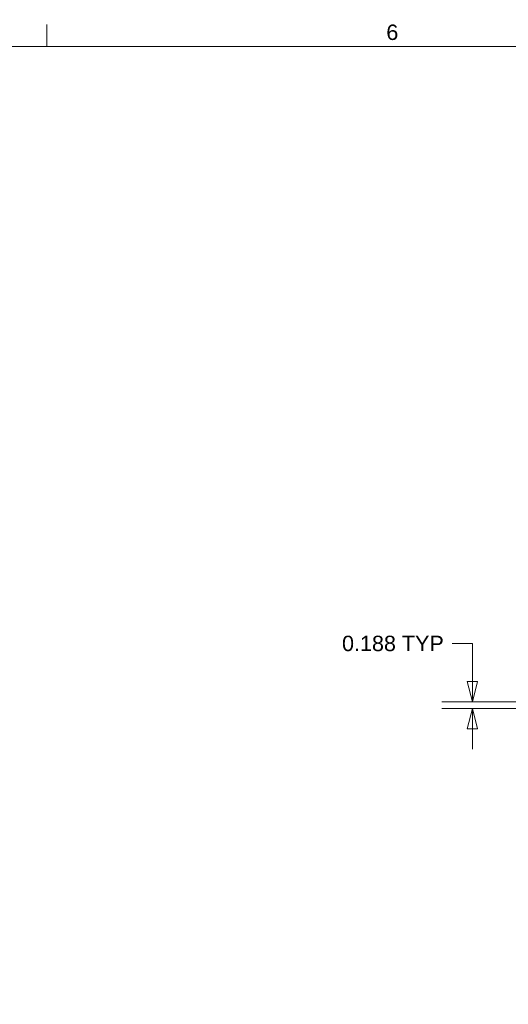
# Model space of a CAD drawing. Header units: inches. Extents: x 0 to 153, y 3 to 96.
# Tile 61 of 132: x 38 to 51, y 68 to 95. Entities that reach past the tile are written whole.
import ezdxf

# ---------------------------------------------------------------- set-up
doc = ezdxf.new("R2010")
doc.units = ezdxf.units.IN
doc.header["$LTSCALE"] = 4.5
doc.header["$MEASUREMENT"] = 0
doc.layers.add('Border (ANSI)', color=7, linetype='Continuous', lineweight=9)
doc.layers.add('Dimension (ANSI)', color=7, linetype='Continuous', lineweight=9)
doc.styles.add('Note Text (ANSI)', font='arial.ttf')
doc.dimstyles.new('.XXX', dxfattribs={"dimscale": 4.5, "dimtxt": 0.095, "dimasz": 0.125, "dimexe": 0.1875, "dimexo": 0.063, "dimgap": 0.0625, "dimtad": 0, "dimtih": 1, "dimtoh": 1, "dimdec": 3, "dimrnd": 1e-08, "dimzin": 0, "dimdsep": 46, "dimtxsty": 'Note Text (ANSI)', "dimblk": 'Filled-1', "dimcen": 0.09, "dimdle": 0.45, "dimclrd": 256, "dimclre": 256, "dimclrt": 256, "dimadec": 0, "dimazin": 1, "dimtfac": 1.263158, "dimtofl": 0, "dimtmove": 0, "dimatfit": 3, "dimfxl": 1, "dimtolj": 1, "dimtzin": 4, "dimlwd": -1, "dimlwe": -1, "dimarcsym": 0})

# ---------------------------------------------------------------- blocks, each defined once
blk = doc.blocks.new('Borders Default Border')
at = {"layer": 'Border (ANSI)'}
blk.add_line((8.5, 21), (8.5, 21.135), dxfattribs=at)
at = {"layer": 'Border (ANSI)', "flags": 128}
blk.add_lwpolyline([(0.5, 1), (0.5, 21), (33.5, 21), (33.5, 1), (0.5, 1)], dxfattribs=at)
at = {"layer": 'Border (ANSI)', "insert": (10.5934, 21.0384), "char_height": 0.095, "attachment_point": 7, "style": 'Note Text (ANSI)'}
blk.add_mtext('6', dxfattribs=at)
blk = doc.blocks.new('Filled-1')
at = {"color": 0}
for p, q in [((0, 0), (-1, 0.25)), ((-1, 0.25), (-1, -0.25)), ((-1, 0), (0, 0)), ((-1, -0.25), (0, 0))]:
    blk.add_line(p, q, dxfattribs=at)
at = {"color": 0, "flags": 128}
blk.add_lwpolyline([(-1, -0.25), (0, 0), (-1, 0.25), (-1, -0.25)], dxfattribs=at)
at = {"color": 0}
blk.add_solid([(-1, -0.25), (0, 0), (-1, 0.25), (-1, -0.25)], dxfattribs=at)
blk = doc.blocks.new('*D49')
at = {"layer": 'Defpoints', "color": 0, "transparency": 16777216}
for p in [(50.057, 76.329), (60.776, 76.329), (60.776, 76.141)]:
    blk.add_point(p, dxfattribs=at)
at = {"layer": 'Dimension (ANSI)', "transparency": 16777216}
for p, q in [((49.494, 77.942), (50.057, 77.942)), ((50.057, 77.942), (50.057, 77.454)), ((50.057, 76.891), (50.057, 77.454)), ((60.492, 76.329), (49.213, 76.329)), ((60.492, 76.141), (49.213, 76.141)), ((50.057, 75.579), (50.057, 75.016))]:
    blk.add_line(p, q, dxfattribs=at)
at = {"layer": 'Dimension (ANSI)', "transparency": 16777216, "xscale": 0.5625, "yscale": 0.5625, "zscale": 0.5625}
for p, rotation in [((50.057, 76.329), 270), ((50.057, 76.141), 90)]:
    blk.add_blockref('Filled-1', p, dxfattribs=dict(at, rotation=rotation))
at = {"layer": 'Dimension (ANSI)', "transparency": 16777216, "insert": (46.442, 78.16), "char_height": 0.4275, "attachment_point": 1, "style": 'Note Text (ANSI)'}
blk.add_mtext('\\A1;\\fArial|b0|i0;0.188 TYP', dxfattribs=at)

msp = doc.modelspace()

# ---------------------------------------------------------------- block references
at = {"xscale": 4.5, "yscale": 4.5, "zscale": 4.5}
msp.add_blockref('Borders Default Border', (0, 0), dxfattribs=at)

# ---------------------------------------------------------------- dimensions: what is measured, and where the dimension line sits
at = {"layer": 'Dimension (ANSI)'}
dim = msp.add_linear_dim(base=(50.0566118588, 76.328605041), p1=(60.7757646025, 76.141105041), p2=(60.7757646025, 76.328605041), angle=90, text='\\fArial|b0|i0;<> TYP', dimstyle='.XXX', override={"dimgap": 0.0625, "dimdec": 3, "dimtol": 0, "dimlim": 0, "dimtp": 0, "dimtm": 0, "dimtdec": 2, "dimtmove": 1, "dimatfit": 1}, dxfattribs=at)
dim.commit()
dim.dimension.update_dxf_attribs({"geometry": '*D49', "text_midpoint": (50.0268164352, 77.9420070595), "dimtype": 160})

doc.saveas('drawing.dxf')
